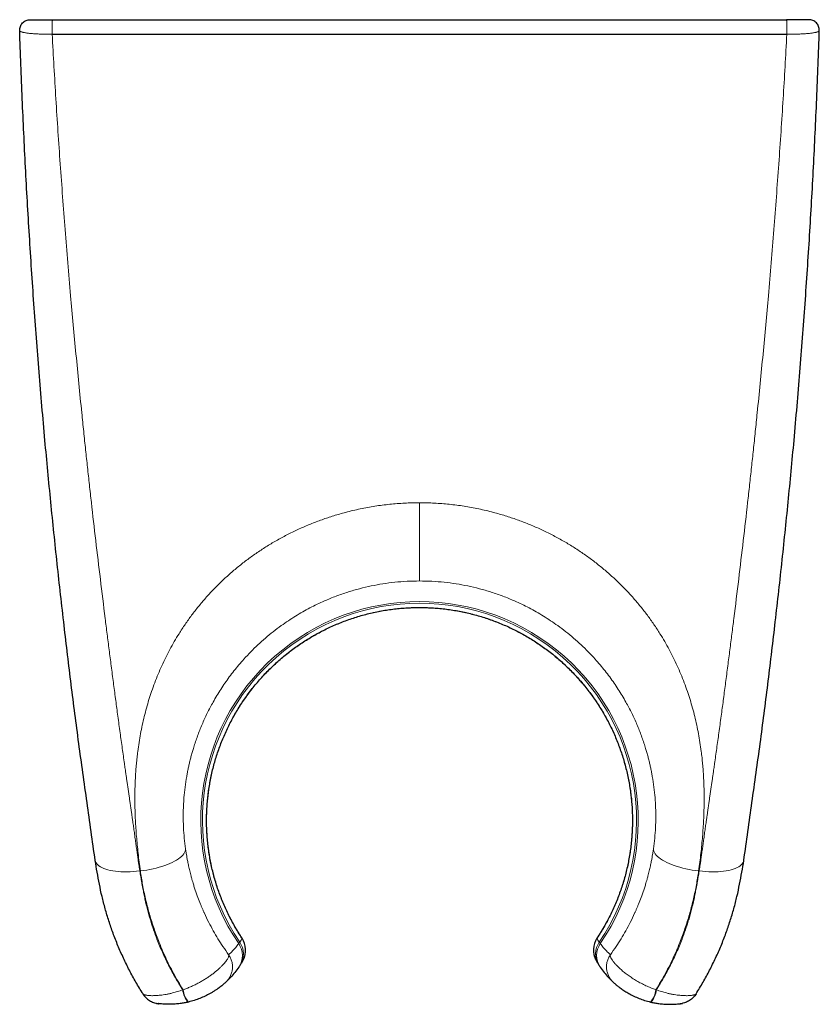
# Model space of a CAD drawing. Header units: millimetres. Extents: x 8 to 1162, y 12 to 2222.
# Tile 1 of 55: x 410 to 448, y 1047 to 1094. Entities that reach past the tile are written whole.
import ezdxf

# ---------------------------------------------------------------- set-up
doc = ezdxf.new("R2010")
doc.units = ezdxf.units.MM

msp = doc.modelspace()

# ---------------------------------------------------------------- linework, layer by layer
at = {"color": 7, "linetype": 'Continuous', "lineweight": 30}
for p, q in [((411.968, 1093.827), (446.815, 1093.827)), ((416.977, 1047.135), (416.982, 1047.134)), ((441.806, 1047.135), (441.801, 1047.134))]:
    msp.add_line(p, q, dxfattribs=at)
at = {"color": 8, "linetype": 'Continuous', "lineweight": 0}
for p, q in [((420.97, 1050.231), (420.969, 1050.23)), ((437.813, 1050.231), (437.814, 1050.23)), ((418.15, 1047.786), (418.168, 1047.79)), ((440.633, 1047.786), (440.615, 1047.79)), ((416.907, 1047.148), (416.977, 1047.135)), ((441.876, 1047.148), (441.806, 1047.135))]:
    msp.add_line(p, q, dxfattribs=at)
at = {"color": 8, "linetype": 'Continuous', "lineweight": 0, "flags": 128}
for points in [[(416.138, 1053.43), (416.29, 1053.448), (416.441, 1053.471), (416.592, 1053.498), (416.74, 1053.528), (416.885, 1053.563), (417.027, 1053.601), (417.164, 1053.642), (417.296, 1053.686), (417.422, 1053.733), (417.542, 1053.783), (417.654, 1053.835), (417.759, 1053.89), (417.856, 1053.946), (417.943, 1054.003), (418.022, 1054.062), (418.09, 1054.122), (418.149, 1054.182), (418.197, 1054.243), (418.235, 1054.303), (418.262, 1054.363), (418.278, 1054.422), (418.283, 1054.481)], [(442.645, 1053.43), (442.493, 1053.448), (442.342, 1053.471), (442.191, 1053.498), (442.043, 1053.528), (441.898, 1053.563), (441.757, 1053.601), (441.619, 1053.642), (441.487, 1053.686), (441.361, 1053.733), (441.241, 1053.783), (441.129, 1053.835), (441.024, 1053.89), (440.928, 1053.946), (440.84, 1054.003), (440.761, 1054.062), (440.693, 1054.122), (440.634, 1054.182), (440.586, 1054.243), (440.548, 1054.303), (440.521, 1054.363), (440.505, 1054.422), (440.501, 1054.481)], [(416.112, 1053.43), (415.958, 1053.413), (415.805, 1053.401), (415.654, 1053.393), (415.505, 1053.389), (415.36, 1053.39), (415.219, 1053.395), (415.082, 1053.404), (414.951, 1053.418), (414.826, 1053.436), (414.708, 1053.458), (414.597, 1053.484), (414.495, 1053.514), (414.4, 1053.548), (414.315, 1053.585), (414.238, 1053.626), (414.172, 1053.671), (414.115, 1053.718), (414.069, 1053.768), (414.033, 1053.82), (414.008, 1053.875), (413.994, 1053.931)], [(442.671, 1053.43), (442.825, 1053.413), (442.978, 1053.401), (443.129, 1053.393), (443.278, 1053.389), (443.423, 1053.39), (443.564, 1053.395), (443.701, 1053.404), (443.832, 1053.418), (443.957, 1053.436), (444.075, 1053.458), (444.186, 1053.484), (444.288, 1053.514), (444.383, 1053.548), (444.469, 1053.585), (444.545, 1053.626), (444.611, 1053.671), (444.668, 1053.718), (444.714, 1053.768), (444.75, 1053.82), (444.775, 1053.875), (444.789, 1053.931)], [(416.138, 1053.43), (416.135, 1053.43), (416.132, 1053.43), (416.128, 1053.43), (416.125, 1053.43), (416.122, 1053.43), (416.119, 1053.43), (416.116, 1053.43), (416.112, 1053.43)], [(442.645, 1053.43), (442.648, 1053.43), (442.651, 1053.43), (442.655, 1053.43), (442.658, 1053.43), (442.661, 1053.43), (442.664, 1053.43), (442.667, 1053.43), (442.671, 1053.43)]]:
    msp.add_lwpolyline(points, dxfattribs=at)
at = {"color": 8, "linetype": 'Continuous', "lineweight": 0}
for centre, radius, start, end in [((429.392, 1055.827), 10.385, 325.7539, 214.2461), ((429.392, 1055.827), 10.305, 325.9202, 214.0798), ((419.982, 1049.42), 0.999, 325.9513, 34.3115), ((420.029, 1049.492), 1, 327.5764, 34.0903), ((438.754, 1049.492), 1, 145.9097, 212.4236), ((438.801, 1049.42), 0.999, 145.6885, 214.0487), ((419.207, 1047.898), 1.063, 186.0265, 220.6801), ((419.21, 1047.905), 1.048, 186.2921, 221.5419), ((439.573, 1047.905), 1.048, 318.4581, 353.7079), ((439.576, 1047.898), 1.063, 319.3198, 353.9735)]:
    msp.add_arc(centre, radius, start, end, dxfattribs=at)
at = {"color": 7, "linetype": 'Continuous', "lineweight": 30}
for centre, start, end in [((420.138, 1049.678), 331.69, 33.613), ((438.646, 1049.678), 146.387, 208.31)]:
    msp.add_arc(centre, 1, start, end, dxfattribs=at)
msp.add_ellipse((429.392, 1093.327), major_axis=(451.45, 0), ratio=0.000421, start_param=4.673743, end_param=4.751035, dxfattribs=at)
for points in [[(410.409, 1093.31), (410.41, 1093.344), (410.411, 1093.411), (410.439, 1093.508), (410.484, 1093.598), (410.547, 1093.677), (410.624, 1093.742), (410.712, 1093.79), (410.808, 1093.821), (410.875, 1093.825), (410.908, 1093.827)], [(448.374, 1093.31), (448.373, 1093.344), (448.371, 1093.41), (448.344, 1093.508), (448.299, 1093.597), (448.236, 1093.676), (448.159, 1093.742), (448.071, 1093.79), (447.975, 1093.821), (447.908, 1093.825), (447.875, 1093.827)]]:
    msp.add_open_spline(points, degree=3, dxfattribs=at)
for points, knots in [([(410.909, 1093.827), (410.911, 1093.827), (410.914, 1093.827), (410.943, 1093.827), (410.985, 1093.827), (411.036, 1093.827), (411.101, 1093.827), (411.194, 1093.827), (411.321, 1093.827), (411.465, 1093.827), (411.623, 1093.827), (411.792, 1093.827), (411.91, 1093.827), (411.968, 1093.827)], [0, 0, 0, 0, 0.088697, 0.177706, 0.266375, 0.331272, 0.396165, 0.498558, 0.600918, 0.700642, 0.80034, 0.900173, 1, 1, 1, 1]), ([(447.874, 1093.827), (447.872, 1093.827), (447.869, 1093.827), (447.84, 1093.827), (447.798, 1093.827), (447.747, 1093.827), (447.682, 1093.827), (447.589, 1093.827), (447.462, 1093.827), (447.318, 1093.827), (447.16, 1093.827), (446.991, 1093.827), (446.873, 1093.827), (446.815, 1093.827)], [0, 0, 0, 0, 0.088697, 0.177706, 0.266375, 0.331272, 0.396165, 0.498558, 0.600918, 0.700642, 0.80034, 0.900173, 1, 1, 1, 1]), ([(413.994, 1053.931), (413.928, 1054.388), (413.795, 1055.309), (413.608, 1056.687), (413.409, 1058.082), (413.215, 1059.483), (413.03, 1060.883), (412.854, 1062.281), (412.683, 1063.678), (412.458, 1065.586), (412.186, 1068.005), (411.883, 1070.934), (411.594, 1073.967), (411.326, 1077.104), (411.08, 1080.345), (410.865, 1083.587), (410.681, 1086.828), (410.526, 1090.069), (410.448, 1092.23), (410.409, 1093.31)], [0, 0, 0, 0, 0.034622, 0.069727, 0.105324, 0.140935, 0.176449, 0.211915, 0.247391, 0.282886, 0.357267, 0.431647, 0.506023, 0.588349, 0.670677, 0.753008, 0.83534, 0.917671, 1, 1, 1, 1]), ([(444.789, 1053.931), (444.855, 1054.388), (444.988, 1055.309), (445.175, 1056.687), (445.374, 1058.082), (445.568, 1059.483), (445.753, 1060.883), (445.929, 1062.281), (446.1, 1063.678), (446.325, 1065.586), (446.597, 1068.005), (446.9, 1070.934), (447.189, 1073.967), (447.457, 1077.104), (447.703, 1080.345), (447.918, 1083.587), (448.102, 1086.828), (448.257, 1090.069), (448.335, 1092.23), (448.374, 1093.31)], [0, 0, 0, 0, 0.034622, 0.069727, 0.105324, 0.140935, 0.176449, 0.211915, 0.247391, 0.282886, 0.357267, 0.431647, 0.506023, 0.588349, 0.670677, 0.753008, 0.83534, 0.917671, 1, 1, 1, 1]), ([(420.972, 1050.232), (420.952, 1050.262), (420.875, 1050.377), (420.747, 1050.582), (420.59, 1050.848), (420.443, 1051.117), (420.305, 1051.39), (420.174, 1051.668), (420.052, 1051.95), (419.938, 1052.238), (419.832, 1052.53), (419.736, 1052.824), (419.649, 1053.119), (419.571, 1053.416), (419.502, 1053.715), (419.443, 1054.017), (419.392, 1054.321), (419.351, 1054.627), (419.319, 1054.934), (419.297, 1055.242), (419.284, 1055.55), (419.28, 1055.858), (419.286, 1056.167), (419.301, 1056.476), (419.326, 1056.784), (419.359, 1057.09), (419.402, 1057.394), (419.455, 1057.698), (419.517, 1058), (419.588, 1058.3), (419.668, 1058.599), (419.757, 1058.895), (419.856, 1059.188), (419.963, 1059.478), (420.079, 1059.763), (420.203, 1060.045), (420.336, 1060.322), (420.477, 1060.596), (420.627, 1060.866), (420.785, 1061.131), (420.951, 1061.391), (421.125, 1061.647), (421.308, 1061.897), (421.497, 1062.142), (421.694, 1062.38), (421.897, 1062.611), (422.107, 1062.836), (422.324, 1063.054), (422.547, 1063.266), (422.777, 1063.471), (423.013, 1063.669), (423.256, 1063.86), (423.505, 1064.044), (423.759, 1064.22), (424.018, 1064.388), (424.283, 1064.549), (424.553, 1064.701), (424.826, 1064.845), (425.102, 1064.979), (425.383, 1065.105), (425.668, 1065.223), (425.957, 1065.333), (426.249, 1065.433), (426.544, 1065.525), (426.84, 1065.607), (427.139, 1065.68), (427.44, 1065.744), (427.743, 1065.799), (428.048, 1065.844), (428.355, 1065.881), (428.663, 1065.908), (428.971, 1065.925), (429.28, 1065.933), (429.588, 1065.932), (429.897, 1065.921), (430.206, 1065.901), (430.513, 1065.872), (430.818, 1065.833), (431.122, 1065.785), (431.425, 1065.728), (431.726, 1065.661), (432.026, 1065.585), (432.323, 1065.5), (432.618, 1065.406), (432.909, 1065.303), (433.196, 1065.191), (433.48, 1065.071), (433.759, 1064.943), (434.034, 1064.805), (434.306, 1064.66), (434.573, 1064.506), (434.836, 1064.343), (435.094, 1064.173), (435.347, 1063.994), (435.595, 1063.808), (435.836, 1063.615), (436.07, 1063.415), (436.298, 1063.209), (436.52, 1062.995), (436.735, 1062.775), (436.943, 1062.548), (437.145, 1062.314), (437.339, 1062.075), (437.526, 1061.829), (437.706, 1061.578), (437.878, 1061.321), (438.042, 1061.059), (438.199, 1060.791), (438.346, 1060.52), (438.484, 1060.247), (438.614, 1059.97), (438.735, 1059.689), (438.848, 1059.402), (438.952, 1059.112), (439.049, 1058.817), (439.136, 1058.519), (439.214, 1058.219), (439.283, 1057.916), (439.343, 1057.611), (439.393, 1057.306), (439.434, 1057.001), (439.466, 1056.696), (439.487, 1056.391), (439.5, 1056.086), (439.503, 1055.779), (439.496, 1055.471), (439.48, 1055.163), (439.455, 1054.854), (439.42, 1054.545), (439.376, 1054.237), (439.323, 1053.931), (439.261, 1053.628), (439.189, 1053.327), (439.109, 1053.03), (439.02, 1052.736), (438.922, 1052.446), (438.815, 1052.158), (438.698, 1051.873), (438.573, 1051.589), (438.439, 1051.31), (438.297, 1051.036), (438.147, 1050.767), (437.989, 1050.504), (437.877, 1050.325), (437.816, 1050.236), (437.812, 1050.231)], [0, 0, 0, 0, 0.0024421, 0.0095415, 0.0166142, 0.0236531, 0.0306543, 0.0376742, 0.0447392, 0.0518439, 0.058962, 0.0660626, 0.0731148, 0.0801305, 0.0871794, 0.0942416, 0.1012991, 0.1083631, 0.1154414, 0.1225343, 0.1295969, 0.1366602, 0.1437545, 0.1508577, 0.1579429, 0.1649849, 0.1720083, 0.1790921, 0.1861659, 0.1932365, 0.2003147, 0.2074094, 0.2145201, 0.2215964, 0.2286514, 0.2357021, 0.2427557, 0.2498174, 0.2568925, 0.2639823, 0.271051, 0.2781512, 0.2852645, 0.2923703, 0.2994465, 0.3064923, 0.3135345, 0.3205959, 0.3276507, 0.3347102, 0.3417826, 0.3488733, 0.3559613, 0.3630336, 0.3701375, 0.3772528, 0.3843558, 0.3914228, 0.3984537, 0.4054972, 0.4125755, 0.4196745, 0.4267741, 0.4338471, 0.4408827, 0.4479156, 0.4549887, 0.4620511, 0.4691142, 0.4761876, 0.483281, 0.4903769, 0.4974358, 0.5045139, 0.5116088, 0.5187014, 0.5257679, 0.5328033, 0.5398507, 0.5469342, 0.5540125, 0.5610929, 0.5681813, 0.5752845, 0.582374, 0.5894344, 0.5964806, 0.6035244, 0.6105764, 0.6176454, 0.6247298, 0.6317961, 0.6388816, 0.6459938, 0.6531104, 0.6602029, 0.6672522, 0.6742884, 0.6813599, 0.6884189, 0.6954771, 0.7025442, 0.7096295, 0.7167235, 0.7237808, 0.7308648, 0.7379765, 0.7450894, 0.7521681, 0.7591877, 0.7661799, 0.7731977, 0.7802526, 0.7873374, 0.7944446, 0.8015664, 0.8086951, 0.8158214, 0.8229357, 0.8300298, 0.8370961, 0.8441272, 0.8511202, 0.858115, 0.8651385, 0.8721978, 0.8792856, 0.8863947, 0.8935171, 0.9006452, 0.9077696, 0.914881, 0.9219719, 0.9290346, 0.9360622, 0.9430609, 0.9500895, 0.957168, 0.9642794, 0.9713968, 0.9784855, 0.9855201, 0.9925443, 0.9996193, 1, 1, 1, 1]), ([(416.259, 1047.595), (416.147, 1047.78), (415.922, 1048.148), (415.614, 1048.716), (415.33, 1049.293), (415.07, 1049.881), (414.84, 1050.468), (414.638, 1051.054), (414.464, 1051.636), (414.315, 1052.218), (414.191, 1052.794), (414.085, 1053.364), (414.024, 1053.742), (413.994, 1053.931)], [0, 0, 0, 0, 0.094815, 0.18931, 0.283708, 0.378091, 0.472553, 0.562041, 0.65186, 0.741209, 0.828153, 0.914191, 1, 1, 1, 1]), ([(442.524, 1047.595), (442.636, 1047.78), (442.861, 1048.148), (443.169, 1048.716), (443.453, 1049.293), (443.713, 1049.881), (443.943, 1050.468), (444.145, 1051.054), (444.319, 1051.636), (444.468, 1052.218), (444.592, 1052.794), (444.699, 1053.364), (444.759, 1053.742), (444.789, 1053.931)], [0, 0, 0, 0, 0.094815, 0.18931, 0.283708, 0.378091, 0.472553, 0.562041, 0.65186, 0.741209, 0.828153, 0.914191, 1, 1, 1, 1]), ([(421.018, 1049.204), (420.996, 1049.165), (420.949, 1049.079), (420.899, 1048.999), (420.873, 1048.956)], [0, 0, 0, 0, 0.460033, 1, 1, 1, 1]), ([(421.022, 1049.212), (421.023, 1049.213), (421.025, 1049.218), (421.031, 1049.23), (421.044, 1049.255), (421.064, 1049.301), (421.083, 1049.348), (421.092, 1049.381), (421.094, 1049.388)], [0, 0, 0, 0, 0.020046, 0.096431, 0.195433, 0.467637, 0.877934, 1, 1, 1, 1]), ([(437.689, 1049.389), (437.69, 1049.383), (437.697, 1049.36), (437.71, 1049.324), (437.727, 1049.283), (437.741, 1049.251), (437.752, 1049.23), (437.758, 1049.218), (437.76, 1049.214), (437.761, 1049.212)], [0, 0, 0, 0, 0.098494, 0.370471, 0.603307, 0.788745, 0.91739, 0.977822, 1, 1, 1, 1]), ([(437.765, 1049.204), (437.787, 1049.165), (437.834, 1049.079), (437.884, 1048.999), (437.91, 1048.956)], [0, 0, 0, 0, 0.460033, 1, 1, 1, 1]), ([(420.81, 1048.86), (420.751, 1048.777), (420.632, 1048.61), (420.425, 1048.369), (420.27, 1048.221), (420.185, 1048.139)], [0, 0, 0, 0, 0.311242, 0.622491, 1, 1, 1, 1]), ([(420.873, 1048.956), (420.866, 1048.945), (420.852, 1048.923), (420.824, 1048.881), (420.81, 1048.86)], [0, 0, 0, 0, 0.499913, 1, 1, 1, 1]), ([(437.91, 1048.956), (437.917, 1048.945), (437.931, 1048.923), (437.959, 1048.881), (437.973, 1048.86)], [0, 0, 0, 0, 0.499913, 1, 1, 1, 1]), ([(437.973, 1048.86), (438.032, 1048.777), (438.151, 1048.61), (438.358, 1048.369), (438.513, 1048.221), (438.598, 1048.139)], [0, 0, 0, 0, 0.311242, 0.622491, 1, 1, 1, 1]), ([(420.185, 1048.139), (420.184, 1048.138), (420.179, 1048.134), (420.153, 1048.11), (420.109, 1048.072), (420.058, 1048.029), (420.004, 1047.984), (419.921, 1047.919), (419.824, 1047.847), (419.711, 1047.769), (419.585, 1047.688), (419.422, 1047.593), (419.217, 1047.487), (418.965, 1047.377), (418.7, 1047.282), (418.517, 1047.234), (418.426, 1047.21)], [0, 0, 0, 0, 0.025368, 0.100092, 0.174861, 0.194102, 0.254303, 0.314768, 0.375056, 0.44071, 0.506568, 0.572279, 0.677906, 0.783571, 0.891783, 1, 1, 1, 1]), ([(438.598, 1048.139), (438.599, 1048.138), (438.604, 1048.134), (438.63, 1048.111), (438.674, 1048.072), (438.72, 1048.033), (438.76, 1048), (438.818, 1047.953), (438.884, 1047.903), (438.959, 1047.848), (439.042, 1047.79), (439.164, 1047.709), (439.335, 1047.606), (439.565, 1047.487), (439.816, 1047.378), (440.082, 1047.282), (440.265, 1047.234), (440.357, 1047.21)], [0, 0, 0, 0, 0.0253664, 0.0988039, 0.1748669, 0.1941066, 0.2385883, 0.2830783, 0.3290904, 0.3751099, 0.4238212, 0.4725387, 0.5722964, 0.6768794, 0.7835807, 0.8907997, 1, 1, 1, 1]), ([(416.259, 1047.595), (416.28, 1047.565), (416.321, 1047.504), (416.395, 1047.422), (416.476, 1047.347), (416.566, 1047.283), (416.661, 1047.228), (416.763, 1047.186), (416.845, 1047.159), (416.894, 1047.15), (416.907, 1047.148)], [0, 0, 0, 0, 0.13596, 0.27192, 0.407879, 0.543839, 0.679799, 0.815759, 0.951718, 1, 1, 1, 1]), ([(416.907, 1047.146), (416.91, 1047.145), (416.919, 1047.144), (416.931, 1047.141), (416.947, 1047.139), (416.967, 1047.135), (416.987, 1047.132), (417.003, 1047.13), (417.008, 1047.13)], [0, 0, 0, 0, 0.045169, 0.139861, 0.275159, 0.480442, 0.835712, 1, 1, 1, 1]), ([(418.401, 1047.204), (418.338, 1047.191), (418.212, 1047.163), (418.009, 1047.132), (417.796, 1047.11), (417.591, 1047.1), (417.41, 1047.101), (417.261, 1047.107), (417.157, 1047.115), (417.09, 1047.121), (417.041, 1047.127), (417.001, 1047.132), (416.98, 1047.134), (416.978, 1047.135), (416.977, 1047.135)], [0, 0, 0, 0, 0.0996932, 0.2002331, 0.3217516, 0.4451799, 0.5444237, 0.6455018, 0.7357323, 0.7824725, 0.8291979, 0.8939043, 0.9604822, 1, 1, 1, 1]), ([(418.426, 1047.21), (418.426, 1047.21), (418.417, 1047.208), (418.409, 1047.206), (418.401, 1047.204)], [0, 0, 0, 0, 0.001735, 1, 1, 1, 1]), ([(440.357, 1047.21), (440.357, 1047.21), (440.366, 1047.208), (440.374, 1047.206), (440.382, 1047.204)], [0, 0, 0, 0, 0.001735, 1, 1, 1, 1]), ([(440.382, 1047.204), (440.445, 1047.191), (440.571, 1047.163), (440.774, 1047.132), (440.987, 1047.11), (441.192, 1047.1), (441.374, 1047.101), (441.522, 1047.107), (441.626, 1047.115), (441.693, 1047.121), (441.742, 1047.127), (441.782, 1047.132), (441.803, 1047.134), (441.805, 1047.135), (441.806, 1047.135)], [0, 0, 0, 0, 0.099693, 0.200233, 0.321751, 0.44518, 0.544423, 0.645501, 0.735732, 0.782212, 0.829198, 0.893904, 0.960482, 1, 1, 1, 1]), ([(441.774, 1047.13), (441.778, 1047.13), (441.801, 1047.133), (441.821, 1047.136), (441.849, 1047.141), (441.862, 1047.143), (441.873, 1047.145), (441.876, 1047.146)], [0, 0, 0, 0, 0.131893, 0.689388, 0.833571, 0.94741, 1, 1, 1, 1]), ([(442.524, 1047.595), (442.503, 1047.565), (442.462, 1047.504), (442.388, 1047.422), (442.307, 1047.347), (442.217, 1047.283), (442.122, 1047.228), (442.02, 1047.186), (441.938, 1047.159), (441.889, 1047.15), (441.876, 1047.148)], [0, 0, 0, 0, 0.135951, 0.271902, 0.407853, 0.543803, 0.679754, 0.815705, 0.951656, 1, 1, 1, 1])]:
    msp.add_open_spline(points, degree=3, knots=knots, dxfattribs=at)
at = {"color": 8, "linetype": 'Continuous', "lineweight": 0}
for points in [[(411.949, 1093.137), (411.949, 1093.175), (411.947, 1093.253), (411.947, 1093.377), (411.949, 1093.498), (411.951, 1093.608), (411.954, 1093.701), (411.958, 1093.772), (411.963, 1093.818), (411.967, 1093.824), (411.968, 1093.827)], [(446.834, 1093.137), (446.834, 1093.175), (446.836, 1093.253), (446.836, 1093.377), (446.834, 1093.498), (446.832, 1093.608), (446.829, 1093.701), (446.825, 1093.772), (446.82, 1093.818), (446.816, 1093.824), (446.815, 1093.827)], [(420.33, 1049.454), (420.362, 1049.403), (420.426, 1049.301), (420.486, 1049.129), (420.515, 1048.95), (420.512, 1048.769), (420.476, 1048.591), (420.408, 1048.423), (420.312, 1048.268), (420.227, 1048.182), (420.185, 1048.139)], [(438.453, 1049.454), (438.421, 1049.403), (438.357, 1049.301), (438.297, 1049.129), (438.268, 1048.95), (438.271, 1048.769), (438.307, 1048.591), (438.375, 1048.423), (438.471, 1048.268), (438.556, 1048.182), (438.598, 1048.139)]]:
    msp.add_open_spline(points, degree=3, dxfattribs=at)
for points, knots in [([(411.949, 1093.137), (411.949, 1093.137), (411.865, 1093.136), (411.738, 1093.136), (411.573, 1093.138), (411.413, 1093.142), (411.221, 1093.151), (411.013, 1093.165), (410.828, 1093.183), (410.697, 1093.202), (410.609, 1093.218), (410.55, 1093.232), (410.501, 1093.246), (410.454, 1093.264), (410.419, 1093.285), (410.409, 1093.302), (410.409, 1093.31), (410.409, 1093.31)], [0, 0, 0, 0, 0.000024, 0.100477, 0.152123, 0.20377, 0.303485, 0.405796, 0.506933, 0.610594, 0.664205, 0.717817, 0.772818, 0.827819, 0.913245, 0.999976, 1, 1, 1, 1]), ([(411.949, 1093.137), (412.007, 1092.113), (412.122, 1090.059), (412.33, 1086.968), (412.564, 1083.855), (412.815, 1080.848), (413.079, 1077.948), (413.291, 1075.8), (413.447, 1074.285), (413.537, 1073.426), (413.628, 1072.582), (413.719, 1071.75), (413.848, 1070.591), (414.02, 1069.099), (414.238, 1067.266), (414.42, 1065.787), (414.56, 1064.67), (414.656, 1063.918), (414.755, 1063.15), (414.856, 1062.376), (414.956, 1061.614), (415.058, 1060.853), (415.161, 1060.095), (415.266, 1059.342), (415.342, 1058.801), (415.389, 1058.469), (415.409, 1058.333), (415.428, 1058.198), (415.45, 1058.048), (415.475, 1057.878), (415.501, 1057.692), (415.531, 1057.491), (415.561, 1057.28), (415.592, 1057.067), (415.622, 1056.861), (415.652, 1056.654), (415.682, 1056.447), (415.711, 1056.243), (415.738, 1056.059), (415.763, 1055.883), (415.791, 1055.684), (415.825, 1055.448), (415.863, 1055.173), (415.901, 1054.903), (415.937, 1054.64), (415.971, 1054.399), (416.003, 1054.168), (416.034, 1053.955), (416.062, 1053.763), (416.088, 1053.59), (416.105, 1053.481), (416.112, 1053.43)], [0, 0, 0, 0, 0.077079, 0.154718, 0.232921, 0.311694, 0.381488, 0.451729, 0.473898, 0.495843, 0.516642, 0.537615, 0.558761, 0.604191, 0.650402, 0.697396, 0.716072, 0.734868, 0.754316, 0.77424, 0.793459, 0.811975, 0.831876, 0.850894, 0.869029, 0.872901, 0.876033, 0.879329, 0.883127, 0.887427, 0.892229, 0.897217, 0.902651, 0.908258, 0.913408, 0.91824, 0.923928, 0.9291, 0.933756, 0.937895, 0.942427, 0.948847, 0.95579, 0.963255, 0.96932, 0.975658, 0.981521, 0.986886, 0.991755, 0.996126, 1, 1, 1, 1]), ([(446.834, 1093.137), (446.776, 1092.113), (446.661, 1090.059), (446.453, 1086.968), (446.219, 1083.855), (445.968, 1080.848), (445.704, 1077.948), (445.492, 1075.8), (445.336, 1074.285), (445.246, 1073.426), (445.155, 1072.582), (445.064, 1071.75), (444.935, 1070.591), (444.763, 1069.099), (444.545, 1067.266), (444.363, 1065.787), (444.223, 1064.67), (444.127, 1063.918), (444.028, 1063.15), (443.927, 1062.376), (443.827, 1061.614), (443.725, 1060.853), (443.622, 1060.095), (443.518, 1059.342), (443.441, 1058.801), (443.394, 1058.469), (443.374, 1058.333), (443.355, 1058.198), (443.333, 1058.048), (443.308, 1057.878), (443.282, 1057.692), (443.252, 1057.491), (443.222, 1057.28), (443.191, 1057.067), (443.161, 1056.861), (443.131, 1056.654), (443.101, 1056.447), (443.072, 1056.243), (443.045, 1056.059), (443.02, 1055.883), (442.992, 1055.684), (442.958, 1055.448), (442.92, 1055.173), (442.882, 1054.903), (442.846, 1054.64), (442.812, 1054.399), (442.78, 1054.168), (442.749, 1053.955), (442.721, 1053.763), (442.695, 1053.59), (442.679, 1053.481), (442.671, 1053.43)], [0, 0, 0, 0, 0.077079, 0.154718, 0.232921, 0.311694, 0.381488, 0.451729, 0.473898, 0.495843, 0.516642, 0.537615, 0.558761, 0.604191, 0.650402, 0.697396, 0.716072, 0.734868, 0.754316, 0.77424, 0.793459, 0.811975, 0.831876, 0.850894, 0.869029, 0.872901, 0.876033, 0.879329, 0.883127, 0.887427, 0.892229, 0.897217, 0.902651, 0.908258, 0.913408, 0.91824, 0.923928, 0.9291, 0.933756, 0.937895, 0.942427, 0.948847, 0.95579, 0.963255, 0.96932, 0.975658, 0.981521, 0.986886, 0.991755, 0.996126, 1, 1, 1, 1]), ([(446.834, 1093.137), (446.834, 1093.137), (446.918, 1093.136), (447.045, 1093.136), (447.21, 1093.138), (447.37, 1093.142), (447.562, 1093.151), (447.77, 1093.165), (447.955, 1093.183), (448.086, 1093.202), (448.174, 1093.218), (448.233, 1093.232), (448.282, 1093.246), (448.329, 1093.264), (448.364, 1093.285), (448.374, 1093.302), (448.374, 1093.31), (448.374, 1093.31)], [0, 0, 0, 0, 0.0000239, 0.1004771, 0.1521233, 0.2037699, 0.3034846, 0.4057959, 0.506933, 0.610594, 0.664205, 0.717817, 0.7728177, 0.8278194, 0.9132448, 0.9999761, 1, 1, 1, 1]), ([(416.138, 1053.43), (416.119, 1053.571), (416.081, 1053.849), (416.032, 1054.263), (415.989, 1054.668), (415.954, 1055.066), (415.925, 1055.455), (415.902, 1055.836), (415.886, 1056.224), (415.878, 1056.593), (415.876, 1056.944), (415.88, 1057.264), (415.889, 1057.58), (415.903, 1057.892), (415.923, 1058.201), (415.948, 1058.505), (415.978, 1058.805), (416.018, 1059.145), (416.073, 1059.523), (416.144, 1059.94), (416.227, 1060.352), (416.321, 1060.759), (416.427, 1061.161), (416.543, 1061.559), (416.674, 1061.96), (416.819, 1062.364), (416.98, 1062.769), (417.153, 1063.167), (417.339, 1063.558), (417.537, 1063.942), (417.748, 1064.319), (417.989, 1064.717), (418.262, 1065.133), (418.57, 1065.564), (418.894, 1065.981), (419.235, 1066.384), (419.592, 1066.772), (419.97, 1067.151), (420.369, 1067.519), (420.791, 1067.876), (421.232, 1068.218), (421.688, 1068.543), (422.16, 1068.85), (422.65, 1069.14), (423.157, 1069.413), (423.681, 1069.665), (424.216, 1069.896), (424.761, 1070.103), (425.318, 1070.288), (425.923, 1070.461), (426.576, 1070.616), (427.274, 1070.744), (427.977, 1070.835), (428.683, 1070.892), (429.155, 1070.899), (429.392, 1070.902)], [0, 0, 0, 0, 0.017343, 0.034326, 0.050953, 0.067227, 0.083151, 0.098728, 0.113961, 0.130713, 0.143933, 0.156998, 0.16991, 0.182674, 0.195292, 0.207768, 0.220105, 0.232307, 0.249687, 0.266944, 0.284089, 0.301134, 0.318092, 0.334975, 0.351795, 0.369589, 0.387272, 0.404858, 0.422366, 0.439812, 0.457213, 0.474587, 0.495946, 0.517142, 0.538207, 0.559173, 0.580075, 0.600948, 0.622572, 0.644247, 0.666012, 0.687939, 0.70978, 0.731576, 0.754037, 0.776398, 0.798704, 0.821001, 0.843336, 0.865773, 0.892842, 0.919714, 0.946474, 0.973208, 1, 1, 1, 1]), ([(442.645, 1053.43), (442.664, 1053.571), (442.702, 1053.849), (442.751, 1054.263), (442.794, 1054.668), (442.829, 1055.066), (442.859, 1055.455), (442.881, 1055.836), (442.897, 1056.224), (442.905, 1056.593), (442.907, 1056.944), (442.903, 1057.264), (442.894, 1057.58), (442.88, 1057.892), (442.86, 1058.201), (442.835, 1058.505), (442.805, 1058.805), (442.765, 1059.145), (442.71, 1059.523), (442.639, 1059.94), (442.556, 1060.352), (442.462, 1060.759), (442.356, 1061.161), (442.24, 1061.559), (442.109, 1061.96), (441.964, 1062.364), (441.803, 1062.769), (441.63, 1063.167), (441.444, 1063.558), (441.246, 1063.942), (441.035, 1064.319), (440.794, 1064.717), (440.521, 1065.133), (440.213, 1065.564), (439.889, 1065.981), (439.548, 1066.384), (439.191, 1066.772), (438.813, 1067.151), (438.414, 1067.519), (437.992, 1067.876), (437.552, 1068.218), (437.095, 1068.543), (436.623, 1068.85), (436.133, 1069.14), (435.626, 1069.413), (435.102, 1069.665), (434.567, 1069.896), (434.022, 1070.103), (433.465, 1070.288), (432.86, 1070.461), (432.208, 1070.616), (431.509, 1070.744), (430.807, 1070.835), (430.1, 1070.892), (429.628, 1070.899), (429.392, 1070.902)], [0, 0, 0, 0, 0.017343, 0.034326, 0.050953, 0.067227, 0.083151, 0.098728, 0.113961, 0.130713, 0.143933, 0.156998, 0.16991, 0.182674, 0.195292, 0.207768, 0.220105, 0.232307, 0.249687, 0.266944, 0.284089, 0.301134, 0.318092, 0.334975, 0.351795, 0.369589, 0.387272, 0.404858, 0.422366, 0.439812, 0.457213, 0.474587, 0.495946, 0.517142, 0.538207, 0.559173, 0.580075, 0.600948, 0.622572, 0.644247, 0.666012, 0.687939, 0.70978, 0.731576, 0.754037, 0.776398, 0.798704, 0.821001, 0.843336, 0.865773, 0.892842, 0.919714, 0.946474, 0.973208, 1, 1, 1, 1]), ([(429.392, 1067.19), (429.392, 1067.198), (429.392, 1067.215), (429.392, 1067.276), (429.392, 1067.361), (429.392, 1067.473), (429.392, 1067.61), (429.392, 1067.773), (429.392, 1067.961), (429.392, 1068.173), (429.392, 1068.408), (429.392, 1068.663), (429.392, 1068.94), (429.392, 1069.236), (429.392, 1069.551), (429.392, 1069.881), (429.392, 1070.218), (429.392, 1070.558), (429.392, 1070.787), (429.392, 1070.902)], [0, 0, 0, 0, 0.0592067, 0.1186157, 0.1780934, 0.2375024, 0.2967091, 0.3559159, 0.4153249, 0.4748025, 0.5342115, 0.5934182, 0.652625, 0.712034, 0.7715116, 0.8309206, 0.8901274, 0.9450637, 1, 1, 1, 1]), ([(429.392, 1067.19), (429.194, 1067.187), (428.802, 1067.181), (428.222, 1067.133), (427.656, 1067.06), (427.098, 1066.958), (426.542, 1066.828), (425.984, 1066.666), (425.425, 1066.472), (424.94, 1066.274), (424.528, 1066.085), (424.185, 1065.913), (423.843, 1065.726), (423.502, 1065.524), (423.162, 1065.306), (422.807, 1065.06), (422.442, 1064.785), (422.072, 1064.481), (421.717, 1064.163), (421.378, 1063.832), (421.079, 1063.514), (420.814, 1063.211), (420.582, 1062.927), (420.361, 1062.638), (420.152, 1062.346), (419.954, 1062.049), (419.767, 1061.75), (419.549, 1061.374), (419.31, 1060.918), (419.064, 1060.381), (418.85, 1059.841), (418.705, 1059.412), (418.61, 1059.097), (418.554, 1058.896), (418.502, 1058.696), (418.455, 1058.498), (418.412, 1058.302), (418.373, 1058.109), (418.318, 1057.809), (418.258, 1057.409), (418.216, 1057.004), (418.194, 1056.701), (418.183, 1056.495), (418.176, 1056.292), (418.173, 1056.09), (418.174, 1055.892), (418.178, 1055.695), (418.19, 1055.39), (418.218, 1054.983), (418.261, 1054.647), (418.283, 1054.481)], [0, 0, 0, 0, 0.030181, 0.059787, 0.088822, 0.117291, 0.146402, 0.176058, 0.206249, 0.23698, 0.256319, 0.275941, 0.295937, 0.316307, 0.337054, 0.358177, 0.383036, 0.407753, 0.432357, 0.456847, 0.481226, 0.50039, 0.519471, 0.538385, 0.557133, 0.575715, 0.594132, 0.612384, 0.643928, 0.674973, 0.705523, 0.735582, 0.746755, 0.757855, 0.768813, 0.779629, 0.790305, 0.80084, 0.811234, 0.839095, 0.865904, 0.877163, 0.888355, 0.899449, 0.910443, 0.92134, 0.932138, 0.94284, 0.971775, 1, 1, 1, 1]), ([(429.392, 1067.19), (429.589, 1067.187), (429.981, 1067.181), (430.561, 1067.133), (431.127, 1067.06), (431.685, 1066.958), (432.241, 1066.828), (432.799, 1066.666), (433.358, 1066.472), (433.843, 1066.274), (434.255, 1066.085), (434.598, 1065.913), (434.94, 1065.726), (435.281, 1065.524), (435.621, 1065.306), (435.976, 1065.06), (436.342, 1064.785), (436.711, 1064.481), (437.066, 1064.163), (437.405, 1063.832), (437.705, 1063.514), (437.969, 1063.211), (438.201, 1062.927), (438.422, 1062.638), (438.631, 1062.346), (438.829, 1062.049), (439.016, 1061.75), (439.234, 1061.374), (439.473, 1060.918), (439.719, 1060.381), (439.933, 1059.841), (440.078, 1059.412), (440.173, 1059.097), (440.229, 1058.896), (440.281, 1058.696), (440.328, 1058.498), (440.371, 1058.302), (440.41, 1058.109), (440.465, 1057.809), (440.526, 1057.409), (440.568, 1057.004), (440.589, 1056.701), (440.6, 1056.495), (440.607, 1056.292), (440.61, 1056.09), (440.609, 1055.892), (440.605, 1055.695), (440.593, 1055.39), (440.565, 1054.983), (440.522, 1054.647), (440.501, 1054.481)], [0, 0, 0, 0, 0.030181, 0.059787, 0.088822, 0.117291, 0.146402, 0.176058, 0.206249, 0.23698, 0.256319, 0.275941, 0.295937, 0.316307, 0.337054, 0.358177, 0.383036, 0.407753, 0.432357, 0.456847, 0.481226, 0.50039, 0.519471, 0.538385, 0.557133, 0.575715, 0.594132, 0.612384, 0.643928, 0.674973, 0.705523, 0.735582, 0.746755, 0.757855, 0.768813, 0.779629, 0.790305, 0.80084, 0.811234, 0.839095, 0.865904, 0.877163, 0.888355, 0.899449, 0.910443, 0.92134, 0.932138, 0.94284, 0.971775, 1, 1, 1, 1]), ([(420.97, 1050.231), (420.861, 1050.402), (420.643, 1050.743), (420.354, 1051.281), (420.095, 1051.836), (419.876, 1052.392), (419.695, 1052.943), (419.55, 1053.486), (419.43, 1054.064), (419.34, 1054.674), (419.293, 1055.247), (419.277, 1055.794), (419.288, 1056.313), (419.331, 1056.874), (419.408, 1057.458), (419.525, 1058.064), (419.67, 1058.62), (419.836, 1059.141), (420.019, 1059.628), (420.244, 1060.143), (420.511, 1060.669), (420.822, 1061.202), (421.143, 1061.678), (421.443, 1062.077), (421.713, 1062.405), (421.993, 1062.717), (422.287, 1063.02), (422.595, 1063.312), (422.918, 1063.593), (423.255, 1063.861), (423.605, 1064.117), (423.993, 1064.375), (424.421, 1064.632), (424.893, 1064.882), (425.378, 1065.107), (425.905, 1065.318), (426.472, 1065.509), (427.015, 1065.654), (427.498, 1065.757), (427.92, 1065.828), (428.347, 1065.882), (428.779, 1065.917), (429.255, 1065.936), (429.775, 1065.931), (430.336, 1065.894), (430.921, 1065.822), (431.529, 1065.711), (432.086, 1065.572), (432.631, 1065.405), (433.161, 1065.211), (433.675, 1064.986), (434.117, 1064.764), (434.491, 1064.556), (434.858, 1064.331), (435.217, 1064.09), (435.562, 1063.835), (435.893, 1063.569), (436.209, 1063.293), (436.515, 1063.002), (436.81, 1062.697), (437.094, 1062.377), (437.366, 1062.043), (437.625, 1061.696), (437.867, 1061.342), (438.091, 1060.981), (438.297, 1060.616), (438.49, 1060.24), (438.667, 1059.855), (438.829, 1059.458), (438.976, 1059.053), (439.105, 1058.64), (439.234, 1058.158), (439.35, 1057.605), (439.432, 1057.049), (439.478, 1056.557), (439.5, 1056.129), (439.504, 1055.699), (439.49, 1055.266), (439.453, 1054.791), (439.388, 1054.275), (439.286, 1053.722), (439.148, 1053.149), (438.967, 1052.559), (438.764, 1052.021), (438.568, 1051.576), (438.393, 1051.218), (438.213, 1050.882), (438.021, 1050.552), (437.882, 1050.338), (437.813, 1050.231)], [0, 0, 0, 0, 0.013932, 0.027865, 0.041951, 0.056038, 0.068923, 0.081818, 0.094703, 0.109476, 0.124249, 0.134206, 0.147088, 0.159981, 0.172863, 0.187633, 0.202402, 0.212357, 0.225242, 0.238137, 0.251022, 0.265794, 0.280567, 0.290523, 0.300118, 0.309753, 0.319389, 0.329162, 0.338936, 0.348852, 0.358767, 0.368728, 0.380923, 0.393118, 0.405415, 0.417713, 0.432139, 0.446565, 0.456335, 0.466106, 0.476018, 0.48593, 0.495888, 0.508773, 0.521669, 0.534555, 0.549329, 0.564102, 0.57406, 0.588487, 0.602913, 0.612684, 0.622455, 0.632367, 0.642279, 0.652237, 0.661831, 0.671467, 0.681103, 0.690877, 0.700651, 0.710567, 0.720482, 0.730443, 0.740039, 0.749677, 0.759314, 0.76909, 0.778866, 0.788783, 0.798701, 0.808664, 0.823094, 0.837524, 0.847297, 0.85707, 0.866984, 0.876899, 0.88686, 0.899743, 0.912636, 0.92552, 0.940291, 0.955062, 0.965018, 0.973745, 0.982472, 0.991236, 1, 1, 1, 1]), ([(418.283, 1054.481), (418.284, 1054.469), (418.288, 1054.439), (418.296, 1054.386), (418.309, 1054.305), (418.327, 1054.192), (418.353, 1054.044), (418.387, 1053.867), (418.43, 1053.66), (418.474, 1053.471), (418.514, 1053.307), (418.549, 1053.175), (418.585, 1053.04), (418.621, 1052.916), (418.654, 1052.806), (418.684, 1052.708), (418.715, 1052.613), (418.774, 1052.432), (418.864, 1052.178), (418.958, 1051.935), (419.019, 1051.786), (419.046, 1051.722), (419.073, 1051.659), (419.099, 1051.598), (419.125, 1051.539), (419.151, 1051.481), (419.234, 1051.297), (419.379, 1050.996), (419.596, 1050.591), (419.821, 1050.209), (420.062, 1049.831), (420.238, 1049.583), (420.33, 1049.454)], [0, 0, 0, 0, 0.00664, 0.016478, 0.029514, 0.05156, 0.079147, 0.112272, 0.150929, 0.195115, 0.218835, 0.243886, 0.270267, 0.295625, 0.314774, 0.333537, 0.351916, 0.369911, 0.438044, 0.500038, 0.513112, 0.525878, 0.538334, 0.550483, 0.562322, 0.573853, 0.585076, 0.673203, 0.756707, 0.835601, 0.91475, 1, 1, 1, 1]), ([(440.501, 1054.481), (440.499, 1054.469), (440.495, 1054.439), (440.487, 1054.386), (440.474, 1054.305), (440.456, 1054.192), (440.43, 1054.044), (440.396, 1053.867), (440.353, 1053.66), (440.31, 1053.471), (440.269, 1053.307), (440.234, 1053.175), (440.198, 1053.04), (440.162, 1052.916), (440.129, 1052.806), (440.099, 1052.708), (440.068, 1052.613), (440.009, 1052.432), (439.919, 1052.178), (439.825, 1051.935), (439.764, 1051.786), (439.737, 1051.722), (439.71, 1051.659), (439.684, 1051.598), (439.658, 1051.539), (439.632, 1051.481), (439.549, 1051.297), (439.404, 1050.996), (439.187, 1050.591), (438.962, 1050.209), (438.721, 1049.831), (438.545, 1049.583), (438.453, 1049.454)], [0, 0, 0, 0, 0.00664, 0.016478, 0.029514, 0.05156, 0.079147, 0.112272, 0.150929, 0.195115, 0.218835, 0.243886, 0.270267, 0.295625, 0.314774, 0.333537, 0.351916, 0.369911, 0.438044, 0.500038, 0.513112, 0.525878, 0.538334, 0.550483, 0.562322, 0.573853, 0.585076, 0.673203, 0.756707, 0.835601, 0.91475, 1, 1, 1, 1]), ([(416.112, 1053.43), (416.12, 1053.383), (416.135, 1053.289), (416.158, 1053.145), (416.183, 1052.997), (416.209, 1052.846), (416.237, 1052.691), (416.265, 1052.542), (416.3, 1052.364), (416.344, 1052.15), (416.405, 1051.881), (416.472, 1051.608), (416.542, 1051.345), (416.613, 1051.103), (416.686, 1050.868), (416.763, 1050.638), (416.843, 1050.414), (416.977, 1050.056), (417.181, 1049.567), (417.473, 1048.956), (417.793, 1048.36), (418.031, 1047.977), (418.15, 1047.786)], [0, 0, 0, 0, 0.023648, 0.047921, 0.072819, 0.098342, 0.124491, 0.151266, 0.174179, 0.214854, 0.26065, 0.311542, 0.354704, 0.396281, 0.437117, 0.477219, 0.51659, 0.555236, 0.667268, 0.778701, 0.889593, 1, 1, 1, 1]), ([(418.168, 1047.79), (418.089, 1047.92), (417.931, 1048.178), (417.713, 1048.57), (417.511, 1048.96), (417.324, 1049.349), (417.153, 1049.737), (416.96, 1050.212), (416.754, 1050.778), (416.55, 1051.438), (416.38, 1052.101), (416.239, 1052.764), (416.172, 1053.209), (416.138, 1053.43)], [0, 0, 0, 0, 0.074899, 0.148544, 0.220947, 0.292123, 0.362085, 0.430845, 0.546668, 0.661422, 0.775181, 0.888018, 1, 1, 1, 1]), ([(440.615, 1047.79), (440.694, 1047.92), (440.852, 1048.178), (441.07, 1048.57), (441.272, 1048.96), (441.459, 1049.349), (441.63, 1049.737), (441.823, 1050.212), (442.029, 1050.778), (442.233, 1051.438), (442.403, 1052.101), (442.544, 1052.764), (442.611, 1053.209), (442.645, 1053.43)], [0, 0, 0, 0, 0.074899, 0.148544, 0.220947, 0.292123, 0.362085, 0.430845, 0.546668, 0.661422, 0.775181, 0.888018, 1, 1, 1, 1]), ([(442.671, 1053.43), (442.663, 1053.383), (442.648, 1053.289), (442.625, 1053.145), (442.6, 1052.997), (442.574, 1052.846), (442.546, 1052.691), (442.518, 1052.542), (442.483, 1052.364), (442.439, 1052.15), (442.378, 1051.881), (442.311, 1051.608), (442.241, 1051.345), (442.17, 1051.103), (442.097, 1050.868), (442.02, 1050.638), (441.94, 1050.414), (441.806, 1050.056), (441.602, 1049.567), (441.31, 1048.956), (440.99, 1048.36), (440.752, 1047.977), (440.633, 1047.786)], [0, 0, 0, 0, 0.023648, 0.0479209, 0.072819, 0.0983424, 0.1244913, 0.151266, 0.1741792, 0.2148543, 0.2606502, 0.3115422, 0.3547035, 0.3962805, 0.4371173, 0.477219, 0.5165905, 0.5552364, 0.6672679, 0.7787011, 0.8895928, 1, 1, 1, 1]), ([(420.33, 1049.454), (420.394, 1049.514), (420.512, 1049.624), (420.67, 1049.801), (420.762, 1049.922), (420.807, 1049.983)], [0, 0, 0, 0, 0.377523, 0.68876, 1, 1, 1, 1]), ([(420.807, 1049.983), (420.818, 1049.998), (420.84, 1050.028), (420.851, 1050.044), (420.857, 1050.052)], [0, 0, 0, 0, 0.499953, 1, 1, 1, 1]), ([(420.857, 1050.052), (420.878, 1050.084), (420.916, 1050.142), (420.953, 1050.203), (420.97, 1050.231)], [0, 0, 0, 0, 0.539969, 1, 1, 1, 1]), ([(437.926, 1050.052), (437.905, 1050.084), (437.867, 1050.142), (437.83, 1050.203), (437.813, 1050.231)], [0, 0, 0, 0, 0.539969, 1, 1, 1, 1]), ([(437.976, 1049.983), (437.965, 1049.998), (437.943, 1050.028), (437.932, 1050.044), (437.926, 1050.052)], [0, 0, 0, 0, 0.499953, 1, 1, 1, 1]), ([(438.453, 1049.454), (438.389, 1049.514), (438.271, 1049.624), (438.113, 1049.801), (438.021, 1049.922), (437.976, 1049.983)], [0, 0, 0, 0, 0.377523, 0.68876, 1, 1, 1, 1]), ([(418.168, 1047.79), (418.168, 1047.79), (418.227, 1047.811), (418.344, 1047.855), (418.519, 1047.929), (418.695, 1048.01), (418.866, 1048.096), (419.031, 1048.186), (419.189, 1048.281), (419.343, 1048.379), (419.487, 1048.479), (419.621, 1048.579), (419.745, 1048.679), (419.859, 1048.778), (419.962, 1048.875), (420.052, 1048.967), (420.131, 1049.054), (420.197, 1049.137), (420.251, 1049.213), (420.292, 1049.282), (420.319, 1049.341), (420.335, 1049.393), (420.337, 1049.43), (420.332, 1049.448), (420.33, 1049.455), (420.33, 1049.455)], [0, 0, 0, 0, 0.000015, 0.047732, 0.095793, 0.144942, 0.194468, 0.242297, 0.290475, 0.339754, 0.389413, 0.437, 0.484928, 0.533934, 0.583311, 0.630848, 0.678722, 0.727659, 0.776963, 0.824468, 0.872826, 0.921184, 0.970421, 0.999985, 1, 1, 1, 1]), ([(440.615, 1047.79), (440.615, 1047.79), (440.536, 1047.819), (440.377, 1047.88), (440.143, 1047.983), (439.914, 1048.096), (439.695, 1048.219), (439.487, 1048.348), (439.293, 1048.48), (439.116, 1048.614), (438.957, 1048.747), (438.818, 1048.876), (438.7, 1048.999), (438.604, 1049.112), (438.53, 1049.215), (438.479, 1049.304), (438.45, 1049.379), (438.446, 1049.426), (438.451, 1049.448), (438.453, 1049.455), (438.453, 1049.455)], [0, 0, 0, 0, 0.000015, 0.064761, 0.129721, 0.194466, 0.259374, 0.3245, 0.389408, 0.453968, 0.518742, 0.583303, 0.647783, 0.712473, 0.776954, 0.841369, 0.905993, 0.970412, 0.999985, 1, 1, 1, 1]), ([(416.259, 1047.595), (416.259, 1047.595), (416.263, 1047.59), (416.273, 1047.579), (416.299, 1047.564), (416.336, 1047.55), (416.384, 1047.537), (416.441, 1047.527), (416.509, 1047.519), (416.588, 1047.513), (416.703, 1047.509), (416.834, 1047.511), (416.978, 1047.521), (417.097, 1047.533), (417.227, 1047.55), (417.367, 1047.573), (417.514, 1047.602), (417.692, 1047.644), (417.905, 1047.703), (418.068, 1047.757), (418.15, 1047.786), (418.15, 1047.786)], [0, 0, 0, 0, 0.0000201, 0.0488688, 0.0977165, 0.1476346, 0.1975527, 0.2472851, 0.2970183, 0.3478551, 0.3986933, 0.4974008, 0.5477475, 0.5980952, 0.6537657, 0.7094371, 0.7663832, 0.8233298, 0.9110548, 0.9999799, 1, 1, 1, 1]), ([(442.524, 1047.595), (442.524, 1047.595), (442.52, 1047.59), (442.51, 1047.579), (442.484, 1047.564), (442.447, 1047.55), (442.399, 1047.537), (442.342, 1047.527), (442.274, 1047.519), (442.196, 1047.513), (442.08, 1047.509), (441.949, 1047.511), (441.805, 1047.521), (441.686, 1047.533), (441.556, 1047.55), (441.416, 1047.573), (441.269, 1047.602), (441.091, 1047.644), (440.878, 1047.703), (440.715, 1047.757), (440.633, 1047.786), (440.633, 1047.786)], [0, 0, 0, 0, 0.00002, 0.048869, 0.097716, 0.147635, 0.197553, 0.247285, 0.297018, 0.347855, 0.398693, 0.497401, 0.547748, 0.598095, 0.653766, 0.709437, 0.766383, 0.82333, 0.911055, 0.99998, 1, 1, 1, 1])]:
    msp.add_open_spline(points, degree=3, knots=knots, dxfattribs=at)

doc.saveas('drawing.dxf')
